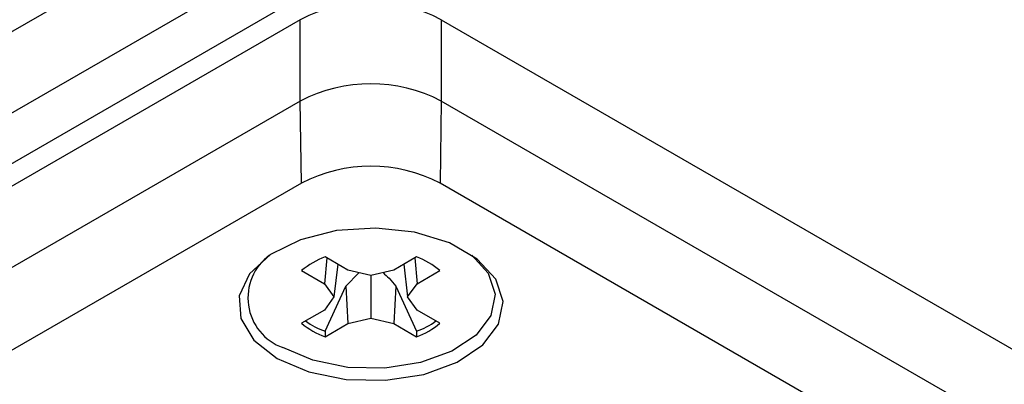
# Model space of a CAD drawing. Header units: inches. Extents: x 0.3 to 33.8, y 0.2 to 21.7.
# Tile 139 of 192: x 30.1817 to 30.3052, y 14.563 to 14.6088. Entities that reach past the tile are written whole.
import ezdxf

# ---------------------------------------------------------------- set-up
doc = ezdxf.new("R2010")
doc.units = ezdxf.units.IN
doc.header["$MEASUREMENT"] = 0

msp = doc.modelspace()

# ---------------------------------------------------------------- linework, layer by layer
at = {"color": 7, "linetype": 'Continuous', "lineweight": 25}
for p, q in [((30.02136040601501, 14.51529213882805), (30.3696573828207, 14.71635970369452)), ((30.03019924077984, 14.51018958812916), (30.37849621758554, 14.71125715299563)), ((30.03125990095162, 14.50447390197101), (30.38030687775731, 14.70597443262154)), ((30.21687612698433, 14.6087681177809), (30.00337212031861, 14.48551487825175)), ((30.21687612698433, 14.59856135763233), (30.21687612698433, 14.6087681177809)), ((30.23455379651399, 14.6087681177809), (30.23455379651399, 14.59856135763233)), ((30.23455379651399, 14.6087681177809), (30.44668583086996, 14.4863069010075)), ((30.21687612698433, 14.59856135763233), (30.03165955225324, 14.4916381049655)), ((30.21687612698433, 14.59856135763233), (30.05777710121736, 14.50671544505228)), ((30.21703040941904, 14.58826553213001), (30.21687612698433, 14.59856135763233)), ((30.23455379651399, 14.59856135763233), (30.23439951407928, 14.58826553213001)), ((30.44668583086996, 14.47610014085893), (30.23455379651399, 14.59856135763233)), ((30.44668583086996, 14.47610014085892), (30.23455379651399, 14.59856135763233)), ((30.21703040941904, 14.58826553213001), (30.05793138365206, 14.49641961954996)), ((30.44653154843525, 14.46580431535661), (30.23439951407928, 14.58826553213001)), ((30.22018980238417, 14.57887400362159), (30.21990612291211, 14.5756415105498)), ((30.22284768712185, 14.57733963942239), (30.21998041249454, 14.57899488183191)), ((30.23144951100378, 14.57899488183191), (30.22858223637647, 14.57733963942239)), ((30.23124012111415, 14.57887400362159), (30.2315238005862, 14.5756415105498)), ((30.22156834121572, 14.57807819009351), (30.22109378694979, 14.57398626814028)), ((30.22571496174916, 14.57665401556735), (30.22284768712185, 14.57733963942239)), ((30.22858223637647, 14.57733963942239), (30.22571496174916, 14.57665401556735)), ((30.2298615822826, 14.57807819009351), (30.23033613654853, 14.57398626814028)), ((30.2170388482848, 14.57729675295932), (30.21990612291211, 14.5756415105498)), ((30.2225764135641, 14.57533686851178), (30.22423437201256, 14.57700805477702)), ((30.22571496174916, 14.57665401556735), (30.22571496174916, 14.57131852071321)), ((30.2315238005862, 14.5756415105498), (30.23439107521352, 14.57729675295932)), ((30.21990612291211, 14.5756415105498), (30.22109378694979, 14.57398626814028)), ((30.21997171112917, 14.56966163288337), (30.2225764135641, 14.57533686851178)), ((30.2225764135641, 14.57533686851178), (30.22284768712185, 14.57063289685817)), ((30.22885350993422, 14.57533686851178), (30.22858223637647, 14.57063289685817)), ((30.22885350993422, 14.57533686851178), (30.23145821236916, 14.56966163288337)), ((30.23033613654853, 14.57398626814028), (30.2315238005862, 14.5756415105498)), ((30.22109378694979, 14.57398626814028), (30.21990612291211, 14.57233102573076)), ((30.2315238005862, 14.57233102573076), (30.23033613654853, 14.57398626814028)), ((30.21990612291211, 14.57233102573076), (30.2170388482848, 14.57067578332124)), ((30.22284768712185, 14.57063289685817), (30.22571496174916, 14.57131852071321)), ((30.22571496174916, 14.57131852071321), (30.22858223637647, 14.57063289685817)), ((30.23439107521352, 14.57067578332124), (30.2315238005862, 14.57233102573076)), ((30.21998041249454, 14.56897765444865), (30.22284768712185, 14.57063289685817)), ((30.22858223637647, 14.57063289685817), (30.23144951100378, 14.56897765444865)), ((30.21997171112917, 14.56966163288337), (30.21998041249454, 14.56897765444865)), ((30.23145821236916, 14.56966163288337), (30.23144951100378, 14.56897765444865))]:
    msp.add_line(p, q, dxfattribs=at)
at = {"color": 7, "linetype": 'Continuous', "lineweight": 25, "flags": 128}
for points in [[(30.21397698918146, 14.56627075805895), (30.21795830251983, 14.56457448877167), (30.22262882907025, 14.56363103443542), (30.22757357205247, 14.56352422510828), (30.23235316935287, 14.56426355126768), (30.23654293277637, 14.56578332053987), (30.23977058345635, 14.56794849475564), (30.24174933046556, 14.57056668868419), (30.24230335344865, 14.57340526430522), (30.24138342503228, 14.57621200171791), (30.23907128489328, 14.578737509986), (30.23557237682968, 14.58075738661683), (30.23119759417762, 14.58209215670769), (30.22633565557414, 14.58262322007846), (30.22141856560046, 14.58230338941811), (30.21688322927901, 14.58116108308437), (30.21313263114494, 14.57929780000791), (30.21050002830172, 14.57687910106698), (30.20921933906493, 14.57411989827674), (30.20940435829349, 14.57126535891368), (30.21103864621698, 14.56856912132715), (30.21397698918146, 14.56627075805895)], [(30.23839931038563, 14.57922870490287), (30.24043954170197, 14.57696065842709), (30.24130405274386, 14.57432300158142), (30.24078340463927, 14.57165542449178), (30.23892385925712, 14.56919495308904), (30.2358906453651, 14.56716021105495), (30.23195327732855, 14.56573199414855), (30.22746160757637, 14.5650372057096), (30.22281474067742, 14.56513758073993), (30.2184255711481, 14.5660242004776), (30.21468409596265, 14.56761828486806)]]:
    msp.add_lwpolyline(points, dxfattribs=at)
at = {"color": 7, "linetype": 'Continuous', "lineweight": 25}
for centre, radius, start, end in [((30.22571496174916, 14.59170922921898), 0.01921277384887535, 62.60967223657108, 117.3903277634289), ((30.22571496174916, 14.58150246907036), 0.01921277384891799, 62.60967223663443, 117.390327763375), ((30.22571496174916, 14.5815024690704), 0.01921277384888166, 62.60967223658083, 117.3903277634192), ((30.22571496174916, 14.57150440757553), 0.01887741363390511, 62.60967223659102, 117.3903277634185), ((30.21694407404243, 14.57386308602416), 0.006641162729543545, 126.1054675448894, 250.1049353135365), ((30.22331292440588, 14.56982536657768), 0.009756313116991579, 109.9728560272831, 130.0217674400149), ((30.22811699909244, 14.56982536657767), 0.00975631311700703, 49.97823256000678, 70.02714397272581), ((30.22331292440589, 14.57814716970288), 0.00975631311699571, 229.9782325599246, 250.0271439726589), ((30.22359177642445, 14.57928986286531), 0.01028628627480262, 233.9985704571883, 249.3945171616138), ((30.22811699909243, 14.57814716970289), 0.00975631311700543, 289.9728560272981, 310.0217674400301), ((30.227952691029, 14.57907716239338), 0.01004693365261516, 290.4209385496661, 306.1859738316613)]:
    msp.add_arc(centre, radius, start, end, dxfattribs=at)
msp.add_open_spline([(30.22726591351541, 14.57702487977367), (30.22751594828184, 14.57679689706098), (30.22809097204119, 14.5762725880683), (30.22857816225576, 14.57567475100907), (30.22885350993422, 14.57533686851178)], degree=3, knots=[0, 0, 0, 0, 0.4348251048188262, 1, 1, 1, 1], dxfattribs=at)

doc.saveas('drawing.dxf')
